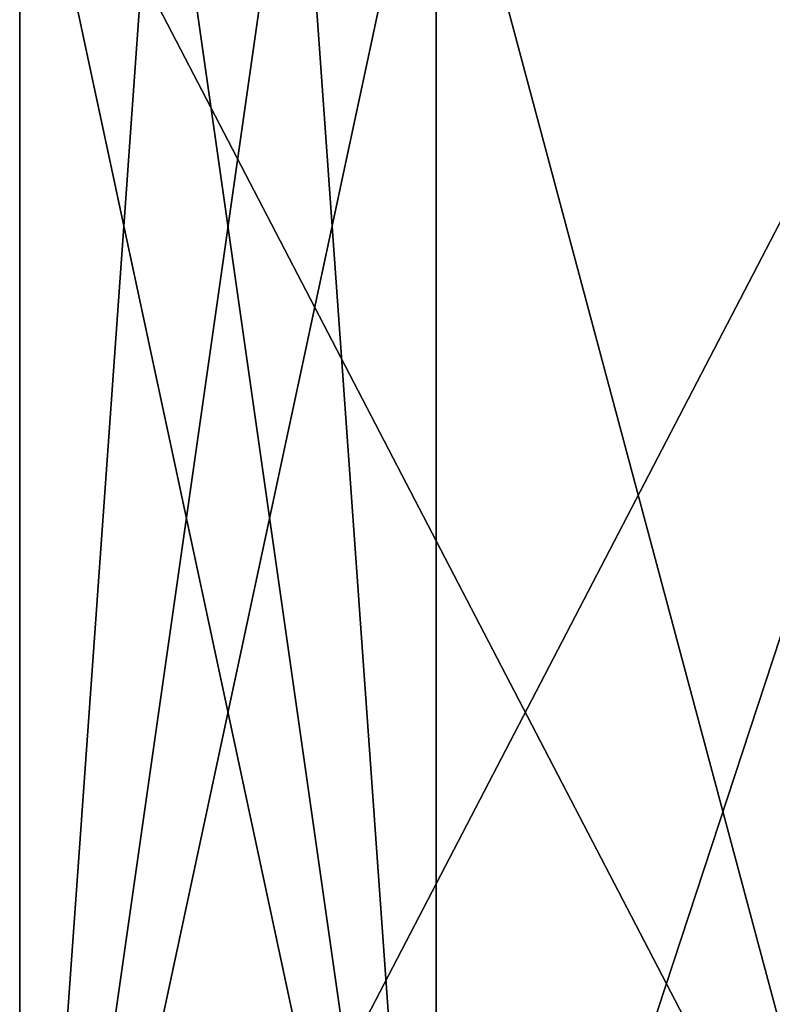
# Model space of a CAD drawing. Header units: inches. Extents: x -4.64 to 4.64, y -1.42 to 0.49.
# Tile 161 of 256: x -4.63 to -4.51, y -0.39 to -0.23. Entities that reach past the tile are written whole.
import ezdxf

# ---------------------------------------------------------------- set-up
doc = ezdxf.new("R2010")
doc.units = ezdxf.units.IN
doc.header["$LTSCALE"] = 65.185185
doc.header["$MEASUREMENT"] = 0
for name, color, linetype in [('29', 7, 'CONTINUOUS'), ('290', 7, 'CONTINUOUS'), ('292', 7, 'CONTINUOUS'), ('301', 7, 'CONTINUOUS'), ('31', 7, 'CONTINUOUS'), ('45', 7, 'CONTINUOUS')]:
    doc.layers.add(name, color=color, linetype=linetype)

msp = doc.modelspace()

# ---------------------------------------------------------------- linework, layer by layer
at = {"layer": '29', "color": 252, "linetype": 'Continuous', "true_color": 0x969696}
for points in [[(-4.40203, -0.186, 8.11942), (-4.56172, -0.186, 8.27911), (-4.47953, -0.243, 8.19692), (-4.40203, -0.186, 8.11942)], [(-4.47953, -0.243, 8.19692), (-4.56172, -0.186, 8.27911), (-4.56172, -0.493, 8.27911), (-4.47953, -0.243, 8.19692)], [(-4.47953, -0.493, 8.19692), (-4.47953, -0.243, 8.19692), (-4.56172, -0.493, 8.27911), (-4.47953, -0.493, 8.19692)]]:
    msp.add_3dface(points, dxfattribs=at)
at = {"layer": '290', "color": 252, "linetype": 'Continuous', "true_color": 0x969696}
for points in [[(-4.56172, -0.186, -8.27911), (-4.40203, -0.186, -8.11942), (-4.47868, -0.243, -8.19607), (-4.56172, -0.186, -8.27911)], [(-4.47953, -0.243, -8.19692), (-4.56172, -0.186, -8.27911), (-4.47868, -0.243, -8.19607), (-4.47953, -0.243, -8.19692)], [(-4.56172, -0.186, -8.27911), (-4.47953, -0.243, -8.19692), (-4.47953, -0.493, -8.19692), (-4.56172, -0.186, -8.27911)], [(-4.56172, -0.493, -8.27911), (-4.56172, -0.186, -8.27911), (-4.47953, -0.493, -8.19692), (-4.56172, -0.493, -8.27911)]]:
    msp.add_3dface(points, dxfattribs=at)
at = {"layer": '292', "color": 252, "linetype": 'Continuous', "true_color": 0x969696}
for points in [[(-4.46779, -0.186, -8.05366), (-4.62748, -0.186, -8.21335), (-4.62748, -0.493, -8.21335), (-4.46779, -0.186, -8.05366)], [(-4.46779, -0.493, -8.05366), (-4.46779, -0.186, -8.05366), (-4.62748, -0.493, -8.21335), (-4.46779, -0.493, -8.05366)]]:
    msp.add_3dface(points, dxfattribs=at)
at = {"layer": '301', "color": 252, "linetype": 'Continuous', "true_color": 0x969696}
for points in [[(-4.62748, -0.186, -8.21335), (-4.56172, -0.493, -8.27911), (-4.62748, -0.493, -8.21335), (-4.62748, -0.186, -8.21335)], [(-4.56172, -0.493, -8.27911), (-4.62748, -0.186, -8.21335), (-4.60557, -0.186, -8.23527), (-4.56172, -0.493, -8.27911)], [(-4.58362, -0.186, -8.25722), (-4.56172, -0.493, -8.27911), (-4.60557, -0.186, -8.23527), (-4.58362, -0.186, -8.25722)], [(-4.56172, -0.186, -8.27911), (-4.56172, -0.493, -8.27911), (-4.58362, -0.186, -8.25722), (-4.56172, -0.186, -8.27911)]]:
    msp.add_3dface(points, dxfattribs=at)
at = {"layer": '31', "color": 252, "linetype": 'Continuous', "true_color": 0x969696}
for points in [[(-4.62748, -0.186, 8.21335), (-4.46779, -0.186, 8.05366), (-4.46779, -0.493, 8.05366), (-4.62748, -0.186, 8.21335)], [(-4.62748, -0.493, 8.21335), (-4.62748, -0.186, 8.21335), (-4.46779, -0.493, 8.05366), (-4.62748, -0.493, 8.21335)]]:
    msp.add_3dface(points, dxfattribs=at)
at = {"layer": '45', "color": 252, "linetype": 'Continuous', "true_color": 0x969696}
for points in [[(-4.56172, -0.493, 8.27911), (-4.56172, -0.186, 8.27911), (-4.62748, -0.493, 8.21335), (-4.56172, -0.493, 8.27911)], [(-4.62748, -0.493, 8.21335), (-4.56172, -0.186, 8.27911), (-4.58362, -0.186, 8.25722), (-4.62748, -0.493, 8.21335)], [(-4.62748, -0.186, 8.21335), (-4.62748, -0.493, 8.21335), (-4.60557, -0.186, 8.23527), (-4.62748, -0.186, 8.21335)], [(-4.60557, -0.186, 8.23527), (-4.62748, -0.493, 8.21335), (-4.58362, -0.186, 8.25722), (-4.60557, -0.186, 8.23527)]]:
    msp.add_3dface(points, dxfattribs=at)

doc.saveas('drawing.dxf')
